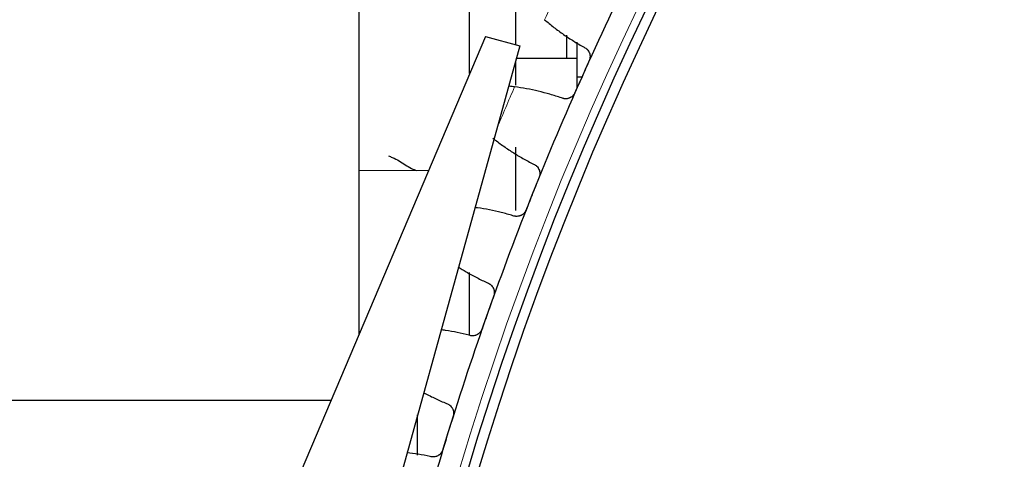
# Model space of a CAD drawing. Header units: inches. Extents: x 0 to 20790, y -12 to 14700.
# Tile 229 of 256: x 9309 to 9502, y 4550 to 4636. Entities that reach past the tile are written whole.
import ezdxf

# ---------------------------------------------------------------- set-up
doc = ezdxf.new("R2010")
doc.units = ezdxf.units.IN
doc.layers.add('1', color=7, linetype='Continuous', true_color=0xffffff)

msp = doc.modelspace()

# ---------------------------------------------------------------- linework, layer by layer
at = {"layer": '1', "color": 2, "linetype": 'Continuous', "lineweight": 25}
for p, q in [((9375.791, 4799.374), (9375.791, 4574.673)), ((9406.49, 4717.024), (9406.49, 4631.473)), ((9400.577, 4633.109), (9346.62, 4505.902)), ((9400.577, 4633.109), (9407.323, 4631.239)), ((9416.49, 4633.367), (9416.49, 4628.867)), ((9407.323, 4631.239), (9370.711, 4499.221)), ((9418.49, 4631.984), (9418.49, 4625.181)), ((9406.49, 4628.238), (9406.49, 4623.556)), ((9406.667, 4628.874), (9418.49, 4628.874)), ((9418.49, 4625.181), (9418.49, 4622.913)), ((9418.49, 4625.181), (9419.502, 4625.181)), ((9406.49, 4611.454), (9406.49, 4599.013)), ((9397.491, 4574.644), (9397.491, 4586.912)), ((9137.29, 4561.874), (9370.361, 4561.874)), ((9387.29, 4551.153), (9387.29, 4559.005))]:
    msp.add_line(p, q, dxfattribs=at)
at = {"layer": '1', "color": 110, "linetype": 'Continuous', "lineweight": 13}
for p, q in [((9375.79, 4606.874), (9376.491, 4606.874)), ((9376.491, 4606.874), (9389.45, 4606.874))]:
    msp.add_line(p, q, dxfattribs=at)
msp.add_circle((9986.49, 4371.874), 616.6, dxfattribs=at)
at = {"layer": '1', "color": 2, "linetype": 'Continuous', "lineweight": 25}
for radius in [615, 613]:
    msp.add_circle((9986.49, 4371.874), radius, dxfattribs=at)
for start, end in [(153.630573, 155.923567), (155.923567, 158.216561), (158.216561, 160.509554), (160.509554, 162.802548), (162.802548, 165.095541)]:
    msp.add_arc((9986.49, 4371.874), 621, start, end, dxfattribs=at)
at = {"layer": '1', "color": 110, "linetype": 'Continuous', "lineweight": 13}
for start, end in [(154.282709, 155.271431), (156.575703, 157.378189)]:
    msp.add_arc((9986.49, 4371.874), 632.294, start, end, dxfattribs=at)
at = {"layer": '1', "color": 2, "linetype": 'Continuous', "lineweight": 25}
for points, knots in [([(9397.481, 4625.815), (9397.477, 4630.432), (9397.465, 4640.32), (9397.438, 4654.823), (9397.401, 4668.662), (9397.354, 4680.183), (9397.297, 4688.371), (9397.235, 4692.432), (9397.19, 4693.238), (9397.169, 4693.206)], [0, 0, 0, 0, 0.1304081, 0.2823168, 0.4329001, 0.5818474, 0.7294148, 0.8763816, 1, 1, 1, 1]), ([(9419.924, 4630.987), (9420.041, 4630.933), (9420.152, 4630.869), (9420.307, 4630.758), (9420.357, 4630.718), (9420.43, 4630.655), (9420.454, 4630.633), (9420.501, 4630.589), (9420.523, 4630.566), (9420.634, 4630.448), (9420.713, 4630.347), (9420.816, 4630.184), (9420.848, 4630.128), (9420.892, 4630.041), (9420.906, 4630.011), (9420.933, 4629.951), (9420.945, 4629.921), (9421.004, 4629.77), (9421.039, 4629.645), (9421.067, 4629.484), (9421.072, 4629.451), (9421.081, 4629.386), (9421.084, 4629.353), (9421.091, 4629.254), (9421.093, 4629.188), (9421.089, 4628.992), (9421.073, 4628.861), (9421.037, 4628.699), (9421.029, 4628.666), (9421.011, 4628.602), (9421.001, 4628.57), (9420.97, 4628.475), (9420.946, 4628.413), (9420.918, 4628.352)], [0, 0, 0, 0, 0.125, 0.125, 0.1875, 0.1875, 0.21875, 0.21875, 0.25, 0.25, 0.375, 0.375, 0.4375, 0.4375, 0.46875, 0.46875, 0.5, 0.5, 0.625, 0.625, 0.65625, 0.65625, 0.6875, 0.6875, 0.75, 0.75, 0.875, 0.875, 0.90625, 0.90625, 0.9375, 0.9375, 1, 1, 1, 1]), ([(9406.306, 4623.235), (9406.142, 4623.256), (9405.982, 4623.277), (9405.666, 4623.315), (9405.426, 4623.343), (9405.194, 4623.368), (9405.112, 4623.377)], [0, 0, 0, 0, 0.3916577, 0.3916577, 0.7833154, 1, 1, 1, 1]), ([(9418.114, 4622.077), (9418.087, 4622.016), (9418.027, 4621.897), (9417.92, 4621.731), (9417.839, 4621.627), (9417.773, 4621.552), (9417.751, 4621.528), (9417.705, 4621.48), (9417.681, 4621.457), (9417.561, 4621.344), (9417.457, 4621.265), (9417.318, 4621.178), (9417.29, 4621.161), (9417.247, 4621.137), (9417.232, 4621.129), (9417.203, 4621.114), (9417.13, 4621.077), (9416.996, 4621.019), (9416.873, 4620.979), (9416.748, 4620.945), (9416.685, 4620.931), (9416.492, 4620.899), (9416.364, 4620.89), (9416.172, 4620.895), (9416.108, 4620.9), (9416.012, 4620.911), (9415.98, 4620.916), (9415.917, 4620.927), (9415.885, 4620.933), (9415.728, 4620.968), (9415.606, 4621.008), (9415.488, 4621.059)], [0, 0, 0, 0, 0.0625, 0.125, 0.1875, 0.1875, 0.21875, 0.21875, 0.25, 0.25, 0.375, 0.375, 0.40625, 0.40625, 0.421875, 0.421875, 0.4375, 0.5, 0.5625, 0.5625, 0.625, 0.625, 0.75, 0.75, 0.8125, 0.8125, 0.84375, 0.84375, 0.875, 0.875, 1, 1, 1, 1]), ([(9381.583, 4609.723), (9381.843, 4609.629), (9383.024, 4609.159), (9384.512, 4608.29), (9386.016, 4607.239), (9386.805, 4606.969), (9387.183, 4606.874)], [0, 0, 0, 0, 0.1257063, 0.5817655, 0.8040446, 1, 1, 1, 1]), ([(9410.011, 4608.111), (9410.13, 4608.062), (9410.243, 4608.003), (9410.403, 4607.898), (9410.455, 4607.86), (9410.53, 4607.8), (9410.554, 4607.779), (9410.603, 4607.736), (9410.626, 4607.714), (9410.742, 4607.602), (9410.824, 4607.504), (9410.934, 4607.345), (9410.968, 4607.29), (9411.016, 4607.204), (9411.031, 4607.175), (9411.06, 4607.117), (9411.074, 4607.087), (9411.139, 4606.938), (9411.178, 4606.815), (9411.213, 4606.655), (9411.22, 4606.623), (9411.23, 4606.558), (9411.235, 4606.525), (9411.247, 4606.427), (9411.251, 4606.361), (9411.254, 4606.164), (9411.244, 4606.033), (9411.214, 4605.87), (9411.207, 4605.837), (9411.192, 4605.772), (9411.184, 4605.74), (9411.156, 4605.644), (9411.134, 4605.581), (9411.11, 4605.518)], [0, 0, 0, 0, 0.125, 0.125, 0.1875, 0.1875, 0.21875, 0.21875, 0.25, 0.25, 0.375, 0.375, 0.4375, 0.4375, 0.46875, 0.46875, 0.5, 0.5, 0.625, 0.625, 0.65625, 0.65625, 0.6875, 0.6875, 0.75, 0.75, 0.875, 0.875, 0.90625, 0.90625, 0.9375, 0.9375, 1, 1, 1, 1]), ([(9405.976, 4598.014), (9405.22, 4598.243), (9403.701, 4598.661), (9401.397, 4599.172), (9399.67, 4599.464), (9398.712, 4599.595), (9398.534, 4599.618)], [0, 0, 0, 0, 0.3098913, 0.6197827, 0.929674, 1, 1, 1, 1]), ([(9408.559, 4599.136), (9408.534, 4599.074), (9408.479, 4598.953), (9408.379, 4598.783), (9408.301, 4598.676), (9408.239, 4598.598), (9408.217, 4598.573), (9408.173, 4598.523), (9408.151, 4598.499), (9408.035, 4598.382), (9407.935, 4598.298), (9407.8, 4598.206), (9407.772, 4598.188), (9407.73, 4598.163), (9407.716, 4598.154), (9407.687, 4598.138), (9407.616, 4598.098), (9407.484, 4598.034), (9407.363, 4597.989), (9407.239, 4597.95), (9407.176, 4597.934), (9406.985, 4597.894), (9406.857, 4597.88), (9406.665, 4597.877), (9406.601, 4597.879), (9406.505, 4597.887), (9406.473, 4597.891), (9406.409, 4597.899), (9406.377, 4597.904), (9406.219, 4597.933), (9406.096, 4597.968), (9405.976, 4598.014)], [0, 0, 0, 0, 0.0625, 0.125, 0.1875, 0.1875, 0.21875, 0.21875, 0.25, 0.25, 0.375, 0.375, 0.40625, 0.40625, 0.421875, 0.421875, 0.4375, 0.5, 0.5625, 0.5625, 0.625, 0.625, 0.75, 0.75, 0.8125, 0.8125, 0.84375, 0.84375, 0.875, 0.875, 1, 1, 1, 1]), ([(9395.266, 4587.976), (9395.78, 4587.649), (9396.972, 4586.922), (9398.884, 4585.872), (9400.302, 4585.184), (9401.021, 4584.857)], [0, 0, 0, 0, 0.2790682, 0.6395341, 1, 1, 1, 1]), ([(9401.021, 4584.857), (9401.142, 4584.813), (9401.257, 4584.758), (9401.421, 4584.66), (9401.474, 4584.624), (9401.552, 4584.567), (9401.577, 4584.547), (9401.627, 4584.506), (9401.652, 4584.485), (9401.771, 4584.377), (9401.858, 4584.283), (9401.974, 4584.129), (9402.01, 4584.075), (9402.061, 4583.992), (9402.078, 4583.963), (9402.109, 4583.906), (9402.124, 4583.877), (9402.194, 4583.731), (9402.239, 4583.609), (9402.28, 4583.451), (9402.288, 4583.419), (9402.301, 4583.354), (9402.307, 4583.321), (9402.323, 4583.224), (9402.33, 4583.158), (9402.341, 4582.962), (9402.336, 4582.83), (9402.313, 4582.666), (9402.307, 4582.633), (9402.294, 4582.567), (9402.287, 4582.535), (9402.264, 4582.438), (9402.245, 4582.374), (9402.222, 4582.311)], [0, 0, 0, 0, 0.125, 0.125, 0.1875, 0.1875, 0.21875, 0.21875, 0.25, 0.25, 0.375, 0.375, 0.4375, 0.4375, 0.46875, 0.46875, 0.5, 0.5, 0.625, 0.625, 0.65625, 0.65625, 0.6875, 0.6875, 0.75, 0.75, 0.875, 0.875, 0.90625, 0.90625, 0.9375, 0.9375, 1, 1, 1, 1]), ([(9397.393, 4574.607), (9396.629, 4574.806), (9395.094, 4575.163), (9393.254, 4575.494), (9392.181, 4575.648), (9391.887, 4575.688)], [0, 0, 0, 0, 0.420632, 0.841264, 1, 1, 1, 1]), ([(9399.929, 4575.831), (9399.907, 4575.768), (9399.856, 4575.645), (9399.763, 4575.471), (9399.69, 4575.361), (9399.631, 4575.281), (9399.61, 4575.255), (9399.568, 4575.204), (9399.547, 4575.179), (9399.436, 4575.057), (9399.339, 4574.969), (9399.208, 4574.872), (9399.181, 4574.853), (9399.14, 4574.825), (9399.126, 4574.816), (9399.098, 4574.799), (9399.028, 4574.756), (9398.899, 4574.687), (9398.779, 4574.638), (9398.658, 4574.594), (9398.596, 4574.575), (9398.406, 4574.527), (9398.279, 4574.508), (9398.087, 4574.498), (9398.023, 4574.497), (9397.927, 4574.501), (9397.895, 4574.504), (9397.83, 4574.509), (9397.798, 4574.513), (9397.639, 4574.535), (9397.515, 4574.565), (9397.393, 4574.607)], [0, 0, 0, 0, 0.0625, 0.125, 0.1875, 0.1875, 0.21875, 0.21875, 0.25, 0.25, 0.375, 0.375, 0.40625, 0.40625, 0.421875, 0.421875, 0.4375, 0.5, 0.5625, 0.5625, 0.625, 0.625, 0.75, 0.75, 0.8125, 0.8125, 0.84375, 0.84375, 0.875, 0.875, 1, 1, 1, 1]), ([(9388.455, 4563.386), (9388.533, 4563.344), (9389.305, 4562.932), (9390.792, 4562.191), (9392.237, 4561.56), (9392.968, 4561.262)], [0, 0, 0, 0, 0.0535904, 0.5267952, 1, 1, 1, 1]), ([(9392.968, 4561.262), (9393.091, 4561.223), (9393.208, 4561.173), (9393.376, 4561.081), (9393.43, 4561.048), (9393.51, 4560.994), (9393.536, 4560.975), (9393.588, 4560.936), (9393.613, 4560.916), (9393.737, 4560.813), (9393.828, 4560.722), (9393.95, 4560.572), (9393.988, 4560.52), (9394.043, 4560.439), (9394.06, 4560.411), (9394.094, 4560.355), (9394.11, 4560.327), (9394.186, 4560.183), (9394.236, 4560.064), (9394.283, 4559.907), (9394.292, 4559.876), (9394.308, 4559.812), (9394.315, 4559.779), (9394.335, 4559.682), (9394.344, 4559.617), (9394.363, 4559.421), (9394.363, 4559.29), (9394.347, 4559.124), (9394.342, 4559.091), (9394.332, 4559.025), (9394.327, 4558.992), (9394.307, 4558.894), (9394.29, 4558.83), (9394.271, 4558.766)], [0, 0, 0, 0, 0.125, 0.125, 0.1875, 0.1875, 0.21875, 0.21875, 0.25, 0.25, 0.375, 0.375, 0.4375, 0.4375, 0.46875, 0.46875, 0.5, 0.5, 0.625, 0.625, 0.65625, 0.65625, 0.6875, 0.6875, 0.75, 0.75, 0.875, 0.875, 0.90625, 0.90625, 0.9375, 0.9375, 1, 1, 1, 1]), ([(9392.238, 4552.2), (9392.219, 4552.136), (9392.173, 4552.011), (9392.087, 4551.833), (9392.019, 4551.721), (9391.963, 4551.638), (9391.943, 4551.611), (9391.903, 4551.558), (9391.883, 4551.533), (9391.777, 4551.406), (9391.684, 4551.315), (9391.556, 4551.212), (9391.53, 4551.192), (9391.49, 4551.163), (9391.476, 4551.154), (9391.449, 4551.135), (9391.381, 4551.089), (9391.255, 4551.015), (9391.138, 4550.961), (9391.018, 4550.913), (9390.956, 4550.891), (9390.769, 4550.836), (9390.643, 4550.812), (9390.452, 4550.794), (9390.388, 4550.791), (9390.291, 4550.791), (9390.259, 4550.792), (9390.194, 4550.795), (9390.162, 4550.798), (9390.002, 4550.813), (9389.877, 4550.838), (9389.753, 4550.875)], [0, 0, 0, 0, 0.0625, 0.125, 0.1875, 0.1875, 0.21875, 0.21875, 0.25, 0.25, 0.375, 0.375, 0.40625, 0.40625, 0.421875, 0.421875, 0.4375, 0.5, 0.5625, 0.5625, 0.625, 0.625, 0.75, 0.75, 0.8125, 0.8125, 0.84375, 0.84375, 0.875, 0.875, 1, 1, 1, 1]), ([(9389.753, 4550.875), (9388.982, 4551.043), (9387.472, 4551.331), (9385.952, 4551.544), (9385.209, 4551.63)], [0, 0, 0, 0, 0.5125577, 1, 1, 1, 1])]:
    msp.add_open_spline(points, degree=3, knots=knots, dxfattribs=at)
for points in [[(9412.178, 4636.376), (9412.778, 4635.86), (9414.002, 4634.863), (9415.905, 4633.466), (9417.875, 4632.169), (9419.234, 4631.37), (9419.924, 4630.987)], [(9420.918, 4628.352), (9420.451, 4627.306), (9419.984, 4626.26), (9419.516, 4625.214)], [(9419.516, 4625.214), (9419.049, 4624.168), (9418.581, 4623.123), (9418.114, 4622.077)], [(9415.488, 4621.059), (9414.742, 4621.318), (9413.241, 4621.797), (9410.96, 4622.399), (9408.65, 4622.885), (9407.091, 4623.131), (9406.306, 4623.235)], [(9402.055, 4613.186), (9402.676, 4612.695), (9403.938, 4611.747), (9405.896, 4610.428), (9407.916, 4609.21), (9409.306, 4608.466), (9410.011, 4608.111)], [(9411.11, 4605.518), (9410.684, 4604.455), (9410.259, 4603.391), (9409.834, 4602.327)], [(9409.834, 4602.327), (9409.409, 4601.263), (9408.984, 4600.2), (9408.559, 4599.136)], [(9402.222, 4582.311), (9401.84, 4581.231), (9401.458, 4580.151), (9401.076, 4579.071)], [(9401.076, 4579.071), (9400.693, 4577.991), (9400.311, 4576.911), (9399.929, 4575.831)], [(9394.271, 4558.766), (9393.932, 4557.671), (9393.593, 4556.577), (9393.254, 4555.483)], [(9393.254, 4555.483), (9392.916, 4554.388), (9392.577, 4553.294), (9392.238, 4552.2)]]:
    msp.add_open_spline(points, degree=3, dxfattribs=at)

doc.saveas('drawing.dxf')
